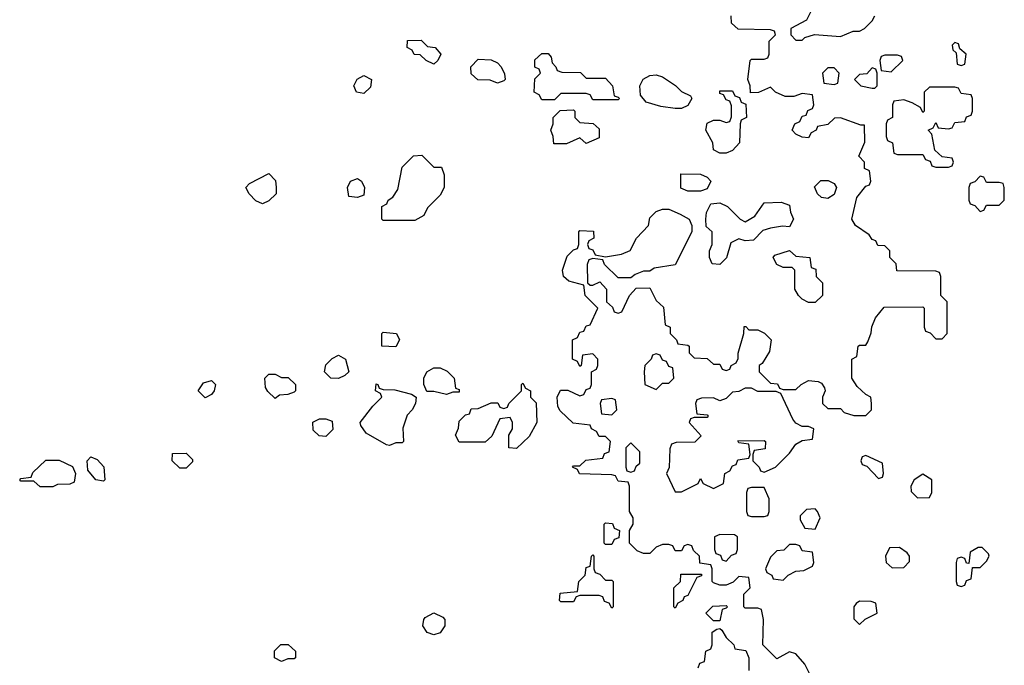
# Model space of a CAD drawing. Header units: inches. Extents: x 2735672 to 2903319, y 894031 to 1029782.
# Tile 8 of 167: x 2749566 to 2752666, y 1010406 to 1012438. Entities that reach past the tile are written whole.
import ezdxf

# ---------------------------------------------------------------- set-up
doc = ezdxf.new("R2010")
doc.units = ezdxf.units.IN
doc.header["$MEASUREMENT"] = 0
doc.layers.add('C7041', color=7, linetype='Continuous')
doc.layers.add('C7051', color=7, linetype='Continuous')

msp = doc.modelspace()

# ---------------------------------------------------------------- linework, layer by layer
at = {"layer": 'C7041', "color": 4, "elevation": 16}
for points in [[(2749630, 1010968), (2749610, 1010986), (2749570, 1010986), (2749566, 1010990), (2749570, 1010994), (2749602, 1010998), (2749607.3, 1011012.7), (2749648.4, 1011051.6), (2749690, 1011052), (2749732, 1011032), (2749742, 1011010), (2749738, 1010982), (2749723.6, 1010976.4), (2749685.4, 1010974.6), (2749670, 1010968)], [(2749830, 1010986), (2749806, 1010990), (2749780.4, 1011020.4), (2749778, 1011050), (2749790, 1011062), (2749810, 1011054), (2749830.9, 1011030.9), (2749834, 1010990)]]:
    msp.add_lwpolyline(points, close=True, dxfattribs=at)
at = {"layer": 'C7051', "color": 4, "elevation": 16}
for points in [[(2752063.6, 1012476.4), (2752043.6, 1012436.4), (2751994, 1012410), (2751994, 1012390), (2752010, 1012374), (2752030, 1012374), (2752038, 1012382), (2752068.7, 1012391.3), (2752150, 1012384.7), (2752190, 1012402), (2752210, 1012402), (2752226, 1012410), (2752250, 1012434), (2752258, 1012450)], [(2752058, 1010370), (2752038, 1010410), (2752010, 1010442), (2751990, 1010448.7), (2751950, 1010426), (2751906, 1010470), (2751908, 1010550), (2751902, 1010582), (2751890, 1010586), (2751850, 1010586), (2751846, 1010590), (2751846, 1010630), (2751866, 1010650), (2751862, 1010682), (2751830, 1010686), (2751812.7, 1010667.3), (2751790, 1010658), (2751770, 1010658), (2751750, 1010666), (2751746, 1010670), (2751746, 1010710), (2751742, 1010722), (2751707.3, 1010727.3), (2751706, 1010750), (2751687.3, 1010767.3), (2751682, 1010782), (2751670, 1010786), (2751658, 1010782), (2751650, 1010766), (2751630, 1010766), (2751622, 1010782), (2751610, 1010786), (2751590, 1010786), (2751570, 1010778), (2751550, 1010758), (2751530, 1010758), (2751510, 1010766), (2751486, 1010790), (2751486, 1010830), (2751498, 1010850), (2751498, 1010870), (2751486, 1010890), (2751486, 1010970), (2751482, 1010982), (2751450, 1010986), (2751442, 1011002), (2751430, 1011006), (2751328.4, 1011008.4), (2751322, 1011022), (2751306, 1011030), (2751310, 1011034), (2751330, 1011034), (2751348.4, 1011051.6), (2751402, 1011058), (2751407.3, 1011072.7), (2751422, 1011078), (2751426, 1011110), (2751410, 1011126), (2751390, 1011126), (2751382, 1011142), (2751366, 1011150), (2751362, 1011162), (2751308.4, 1011168.4), (2751267.3, 1011207.3), (2751260.4, 1011220.4), (2751258, 1011250), (2751268.4, 1011271.6), (2751291.6, 1011271.6), (2751330, 1011254), (2751342, 1011258), (2751350, 1011274), (2751362, 1011278), (2751366, 1011290), (2751366, 1011330), (2751382, 1011338), (2751386, 1011350), (2751386, 1011370), (2751370, 1011386), (2751338, 1011382), (2751334, 1011350), (2751330, 1011346), (2751322, 1011362), (2751306, 1011370), (2751306, 1011430), (2751322, 1011438), (2751330, 1011454), (2751342, 1011458), (2751350, 1011474), (2751362, 1011478), (2751386, 1011530), (2751346, 1011570), (2751342, 1011602), (2751294.6, 1011614.6), (2751278, 1011630), (2751275.3, 1011650), (2751290, 1011694), (2751310, 1011714), (2751322, 1011718), (2751326, 1011730), (2751326, 1011770), (2751330, 1011774), (2751372.7, 1011772.7), (2751374, 1011750), (2751358, 1011742), (2751354, 1011730), (2751358, 1011718), (2751370, 1011714), (2751378, 1011698), (2751410, 1011692), (2751460.4, 1011699.6), (2751488.4, 1011711.6), (2751508, 1011750), (2751546, 1011790), (2751550, 1011814), (2751570, 1011834), (2751590, 1011842), (2751610, 1011842), (2751645.4, 1011825.4), (2751674, 1011810), (2751682, 1011790), (2751682, 1011770), (2751630, 1011666), (2751563.6, 1011656.4), (2751550, 1011646), (2751530, 1011646), (2751503.6, 1011636.4), (2751490, 1011626), (2751450, 1011626), (2751407.3, 1011667.3), (2751402, 1011682), (2751370, 1011686), (2751358, 1011682), (2751352.7, 1011667.3), (2751354, 1011610), (2751362, 1011602), (2751370, 1011602), (2751392.7, 1011612.7), (2751414, 1011590), (2751414, 1011550), (2751432.7, 1011532.7), (2751438, 1011518), (2751450, 1011514), (2751462, 1011518), (2751486, 1011570), (2751507.3, 1011592.7), (2751550, 1011594), (2751570, 1011554), (2751592.7, 1011532.7), (2751598, 1011478), (2751614, 1011470), (2751614, 1011450), (2751634, 1011430), (2751638, 1011418), (2751670, 1011414), (2751674, 1011410), (2751674, 1011390), (2751690, 1011374), (2751730, 1011372), (2751750, 1011354), (2751770, 1011354), (2751778, 1011338), (2751790, 1011334), (2751802, 1011338), (2751806, 1011350), (2751822, 1011358), (2751828, 1011372), (2751828, 1011388), (2751846, 1011450), (2751847.3, 1011472.7), (2751852.7, 1011472.7), (2751862, 1011462), (2751890, 1011462), (2751911.1, 1011451.1), (2751932, 1011430), (2751926.4, 1011393.6), (2751903.6, 1011356.4), (2751894, 1011350), (2751894, 1011330), (2751930, 1011294), (2751951.6, 1011291.6), (2751958, 1011278), (2751970, 1011274), (2752010, 1011274), (2752026, 1011290), (2752050, 1011302), (2752079.6, 1011299.6), (2752090, 1011294), (2752099.6, 1011279.6), (2752102, 1011270), (2752094, 1011250), (2752094, 1011230), (2752110, 1011214), (2752150, 1011214), (2752162, 1011202), (2752192.7, 1011192.7), (2752230, 1011192), (2752248, 1011210), (2752248, 1011230), (2752246, 1011250), (2752230, 1011258), (2752203.1, 1011283.1), (2752186, 1011310), (2752186, 1011370), (2752202, 1011378), (2752206, 1011410), (2752210, 1011414), (2752230, 1011414), (2752236.4, 1011423.6), (2752247.3, 1011452.7), (2752248.4, 1011471.6), (2752260.4, 1011499.6), (2752287.3, 1011532.7), (2752410, 1011534), (2752414, 1011530), (2752414, 1011470), (2752418, 1011458), (2752432.7, 1011452.7), (2752450, 1011434), (2752470, 1011434), (2752486, 1011450), (2752486, 1011550), (2752466, 1011570), (2752466, 1011630), (2752462, 1011642), (2752450, 1011646), (2752327.3, 1011647.3), (2752326, 1011670), (2752306, 1011690), (2752306, 1011710), (2752290, 1011726), (2752267.3, 1011727.3), (2752262, 1011742), (2752250, 1011746), (2752240.4, 1011760.4), (2752198, 1011790), (2752186, 1011810), (2752202, 1011878), (2752230, 1011914), (2752242, 1011918), (2752246, 1011930), (2752242, 1011962), (2752226, 1011970), (2752226, 1011990), (2752208, 1012008), (2752227.3, 1012052.7), (2752226, 1012106), (2752214, 1012106), (2752150, 1012128.7), (2752131.6, 1012128.4), (2752110, 1012108), (2752078, 1012102), (2752074, 1012090), (2752058, 1012082), (2752050, 1012066), (2752030, 1012068), (2752010, 1012078), (2751998, 1012090), (2752006, 1012110), (2752022, 1012118), (2752030, 1012134), (2752042, 1012138), (2752047.3, 1012152.7), (2752062, 1012158), (2752066, 1012170), (2752062, 1012202), (2752030, 1012206), (2752003.6, 1012196.4), (2751976.4, 1012196.4), (2751946, 1012210), (2751930, 1012226), (2751891.6, 1012208.4), (2751867.3, 1012207.3), (2751866, 1012230), (2751858, 1012250), (2751866, 1012310), (2751870, 1012314), (2751910, 1012314), (2751922, 1012318), (2751926, 1012330), (2751926, 1012370), (2751946, 1012390), (2751942, 1012402), (2751930, 1012406), (2751828.4, 1012408.4), (2751807.3, 1012427.3), (2751806, 1012450)], [(2751702, 1010398), (2751707.3, 1010412.7), (2751722, 1010418), (2751726, 1010450), (2751742, 1010458), (2751746, 1010470), (2751746, 1010510), (2751760.4, 1010519.6), (2751770, 1010522), (2751776.9, 1010516.9), (2751790, 1010494), (2751814, 1010470), (2751818, 1010458), (2751852.7, 1010452.7), (2751862, 1010430), (2751862, 1010390)]]:
    msp.add_lwpolyline(points, dxfattribs=at)
for points in [[(2750870, 1012298), (2750846, 1012310), (2750827.3, 1012327.3), (2750808, 1012328), (2750802, 1012342), (2750786, 1012350), (2750787.3, 1012372.7), (2750830, 1012374), (2750850, 1012354), (2750874, 1012350), (2750892, 1012330), (2750882, 1012310)], [(2752510, 1012366), (2752502, 1012358), (2752503.6, 1012343.6), (2752514, 1012334), (2752518, 1012298), (2752530, 1012294), (2752542, 1012298), (2752546, 1012330), (2752526, 1012346), (2752522, 1012362)], [(2751070, 1012238), (2751047.3, 1012247.3), (2751008.4, 1012248.4), (2750987.3, 1012267.3), (2750986, 1012290), (2751010, 1012314), (2751050, 1012312), (2751070, 1012302), (2751082, 1012290), (2751092.7, 1012267.3), (2751094, 1012250), (2751090, 1012246)], [(2751350, 1012254), (2751410, 1012254), (2751432, 1012230), (2751438, 1012198), (2751450, 1012194), (2751454, 1012190), (2751450, 1012186), (2751370, 1012186), (2751362, 1012202), (2751350, 1012206), (2751270, 1012206), (2751250, 1012186), (2751210, 1012186), (2751202, 1012202), (2751186, 1012210), (2751188.4, 1012251.6), (2751206, 1012270), (2751202, 1012282), (2751188.4, 1012288.4), (2751188.4, 1012311.6), (2751210, 1012332), (2751230, 1012332), (2751239.6, 1012319.6), (2751242, 1012302), (2751254, 1012290), (2751258, 1012278), (2751272.7, 1012272.7), (2751331.6, 1012271.6)], [(2752330, 1012326), (2752290, 1012326), (2752278, 1012322), (2752274, 1012310), (2752278, 1012278), (2752310, 1012274), (2752346, 1012310), (2752342, 1012322)], [(2752130, 1012286), (2752110, 1012286), (2752094, 1012270), (2752098, 1012238), (2752130, 1012234), (2752142, 1012238), (2752146, 1012270)], [(2752250, 1012286), (2752232.7, 1012267.3), (2752210, 1012266), (2752194, 1012250), (2752214, 1012230), (2752250, 1012222), (2752258, 1012222), (2752266, 1012230), (2752266, 1012270), (2752262, 1012282)], [(2750650, 1012206), (2750626, 1012210), (2750618, 1012230), (2750629, 1012251), (2750650, 1012262), (2750674, 1012250), (2750670, 1012226)], [(2751630, 1012158), (2751584.7, 1012164.7), (2751538, 1012178), (2751520.4, 1012200.4), (2751518, 1012230), (2751528.9, 1012251.1), (2751550, 1012262), (2751570, 1012264.7), (2751590, 1012258), (2751631.1, 1012231.1), (2751650, 1012212), (2751678, 1012198), (2751682, 1012190), (2751670, 1012168), (2751650, 1012158)], [(2751770, 1012018), (2751750, 1012028), (2751748, 1012050), (2751726, 1012090), (2751730, 1012112), (2751750, 1012122), (2751770, 1012122), (2751790, 1012114), (2751802, 1012118), (2751807.3, 1012132.7), (2751807.3, 1012167.3), (2751802, 1012182), (2751790, 1012186), (2751782, 1012202), (2751770, 1012206), (2751770, 1012214), (2751810, 1012214), (2751818, 1012198), (2751832.7, 1012192.7), (2751838, 1012178), (2751852, 1012172), (2751854, 1012130), (2751838, 1012122), (2751834, 1012110), (2751832, 1012050), (2751810, 1012026), (2751790, 1012018)], [(2752510, 1012226), (2752430, 1012226), (2752414, 1012210), (2752414, 1012150), (2752410, 1012146), (2752402, 1012162), (2752376.4, 1012176.4), (2752350, 1012186), (2752318, 1012182), (2752314, 1012170), (2752314, 1012130), (2752298, 1012122), (2752294, 1012110), (2752294, 1012070), (2752298, 1012058), (2752314, 1012050), (2752318, 1012018), (2752330, 1012014), (2752410, 1012014), (2752418, 1011998), (2752432.7, 1011992.7), (2752438, 1011978), (2752450, 1011974), (2752490, 1011974), (2752502, 1011978), (2752506, 1011990), (2752502, 1012002), (2752470, 1012006), (2752447.3, 1012027.3), (2752438, 1012078), (2752426, 1012090), (2752442, 1012098), (2752450, 1012114), (2752458, 1012098), (2752490, 1012094), (2752502, 1012098), (2752510, 1012114), (2752542, 1012118), (2752547.3, 1012132.7), (2752562, 1012138), (2752566, 1012150), (2752566, 1012190), (2752562, 1012202), (2752530, 1012206), (2752522, 1012222)], [(2751350, 1012048), (2751330, 1012066), (2751287.3, 1012047.3), (2751247.3, 1012047.3), (2751246, 1012070), (2751238, 1012090), (2751246, 1012110), (2751246, 1012130), (2751267.3, 1012152.7), (2751310, 1012154), (2751314, 1012150), (2751314, 1012130), (2751330, 1012114), (2751371.6, 1012111.6), (2751390, 1012094), (2751390, 1012066)], [(2750870, 1011974), (2750894, 1011974), (2750902, 1011950), (2750902, 1011910), (2750890, 1011886), (2750850, 1011846), (2750838, 1011822), (2750810, 1011806), (2750710, 1011806), (2750706, 1011810), (2750706, 1011850), (2750722, 1011858), (2750726, 1011870), (2750740.4, 1011879.6), (2750756.4, 1011903.6), (2750770, 1011974), (2750806, 1012010), (2750832, 1012012)], [(2750330, 1011858), (2750310, 1011868), (2750288, 1011890), (2750278, 1011910), (2750290, 1011922), (2750350, 1011954), (2750371.6, 1011931.6), (2750374, 1011910), (2750374, 1011890), (2750350, 1011868)], [(2750630, 1011878), (2750602, 1011882), (2750598, 1011910), (2750608, 1011930), (2750630, 1011938), (2750642, 1011930), (2750652, 1011910), (2750650, 1011886)], [(2751670, 1011898), (2751647.3, 1011907.3), (2751647.3, 1011952.7), (2751710, 1011952), (2751730, 1011942), (2751742, 1011930), (2751730, 1011906), (2751710, 1011898)], [(2752590, 1011946), (2752572.7, 1011927.3), (2752558, 1011922), (2752554, 1011910), (2752554, 1011870), (2752558, 1011858), (2752572.7, 1011852.7), (2752590, 1011834), (2752602, 1011838), (2752610, 1011854), (2752650, 1011854), (2752666, 1011870), (2752666, 1011910), (2752662, 1011922), (2752650, 1011926), (2752610, 1011926), (2752602, 1011942)], [(2752110, 1011875.3), (2752090, 1011878), (2752078, 1011890), (2752068.4, 1011911.6), (2752088.4, 1011931.6), (2752111.6, 1011931.6), (2752130, 1011922), (2752138, 1011910), (2752130, 1011888)], [(2751990, 1011786), (2751968, 1011788), (2751930, 1011782), (2751906, 1011774), (2751876, 1011744), (2751850, 1011742), (2751830, 1011748), (2751804.7, 1011735.3), (2751791.6, 1011688.4), (2751770, 1011668), (2751746, 1011670), (2751738, 1011690), (2751738, 1011710), (2751746, 1011730), (2751746, 1011770), (2751727.3, 1011787.3), (2751726, 1011810), (2751728.4, 1011831.6), (2751742, 1011858), (2751770, 1011862), (2751794, 1011850), (2751834, 1011810), (2751850, 1011802), (2751880.4, 1011819.6), (2751910, 1011862), (2751963.6, 1011863.6), (2751990, 1011854), (2751992.7, 1011832.7), (2752002, 1011810)], [(2752050, 1011548), (2752030, 1011558), (2752018, 1011570), (2752006, 1011590), (2752006, 1011650), (2751998, 1011658), (2751970, 1011658), (2751950, 1011668), (2751938, 1011690), (2751943.1, 1011696.9), (2751990, 1011712), (2752010, 1011694), (2752054, 1011690), (2752058, 1011658), (2752072.7, 1011652.7), (2752074, 1011630), (2752094, 1011610), (2752094, 1011570), (2752070, 1011548)], [(2750750, 1011408), (2750706, 1011410), (2750706, 1011450), (2750710, 1011454), (2750752, 1011450), (2750762, 1011430)], [(2750570, 1011308.7), (2750546, 1011310), (2750526, 1011330), (2750530, 1011352), (2750550, 1011372), (2750570, 1011382), (2750592, 1011370), (2750602, 1011330), (2750590, 1011318)], [(2751570, 1011386), (2751558, 1011382), (2751554, 1011370), (2751534, 1011350), (2751532, 1011330), (2751534, 1011290), (2751570, 1011274), (2751590, 1011294), (2751610, 1011294), (2751626, 1011310), (2751622, 1011342), (2751610, 1011346), (2751602, 1011362), (2751590, 1011366), (2751582, 1011382)], [(2750370, 1011246), (2750347.3, 1011267.3), (2750340.4, 1011280.4), (2750338, 1011310), (2750350, 1011322), (2750370, 1011322), (2750390, 1011312), (2750411.6, 1011311.6), (2750434, 1011290), (2750434, 1011270), (2750430, 1011266), (2750410, 1011258), (2750383.6, 1011256.4)], [(2750910, 1011258), (2750870, 1011268), (2750848, 1011268), (2750838, 1011290), (2750838, 1011310), (2750848, 1011330), (2750870, 1011342), (2750890, 1011342), (2750911.6, 1011331.6), (2750934, 1011310), (2750938, 1011278), (2750950, 1011274), (2750950, 1011266), (2750930, 1011266)], [(2750150, 1011248), (2750128, 1011270), (2750144.7, 1011295.3), (2750170, 1011302), (2750182, 1011290), (2750178, 1011270), (2750170, 1011258)], [(2750730, 1011098), (2750720.4, 1011100.4), (2750656.4, 1011136.4), (2750640.4, 1011160.4), (2750638, 1011170), (2750678, 1011222), (2750706, 1011250), (2750702, 1011262), (2750686, 1011270), (2750688.4, 1011291.6), (2750694, 1011290), (2750698, 1011278), (2750710, 1011274), (2750747.3, 1011272.7), (2750799.6, 1011259.6), (2750814, 1011250), (2750812, 1011230), (2750802, 1011210), (2750786.4, 1011193.6), (2750772.7, 1011152.7), (2750774, 1011110), (2750770, 1011106), (2750750, 1011106)], [(2751130, 1011088), (2751106, 1011090), (2751106, 1011130), (2751118, 1011150), (2751118, 1011170), (2751110, 1011186), (2751078, 1011182), (2751052.7, 1011127.3), (2751031.6, 1011108.4), (2750950, 1011108), (2750938, 1011130), (2750947.3, 1011152.7), (2750950, 1011174), (2750970, 1011194), (2750982, 1011198), (2750987.3, 1011212.7), (2751010, 1011214), (2751050, 1011232), (2751071.6, 1011231.6), (2751078, 1011218), (2751090, 1011214), (2751102, 1011218), (2751106, 1011230), (2751146, 1011270), (2751146, 1011290), (2751150, 1011294), (2751158, 1011278), (2751174, 1011270), (2751174, 1011250), (2751191.6, 1011231.6), (2751194, 1011170), (2751170, 1011126)], [(2751870, 1011278), (2751850, 1011278), (2751830, 1011268), (2751810, 1011266), (2751790, 1011246), (2751770, 1011238), (2751750, 1011248), (2751712.7, 1011247.3), (2751698, 1011242), (2751694, 1011230), (2751698, 1011198), (2751730, 1011194), (2751734, 1011190), (2751730, 1011186), (2751690, 1011186), (2751678, 1011182), (2751674, 1011170), (2751712, 1011128), (2751691.6, 1011108.4), (2751632.7, 1011107.3), (2751618, 1011102), (2751612.7, 1011087.3), (2751611.1, 1011028.9), (2751602, 1011010), (2751630, 1010952), (2751650, 1010952), (2751702, 1010978), (2751710, 1010994), (2751718, 1010978), (2751750, 1010962), (2751782, 1010978), (2751786, 1011010), (2751802, 1011018), (2751810, 1011034), (2751822, 1011038), (2751827.3, 1011052.7), (2751862, 1011058), (2751866, 1011070), (2751862, 1011102), (2751830, 1011106), (2751827.3, 1011112.7), (2751910, 1011114), (2751914, 1011110), (2751912.7, 1011087.3), (2751878, 1011082), (2751874, 1011070), (2751874, 1011050), (2751894, 1011030), (2751898, 1011018), (2751910, 1011014), (2751946, 1011030), (2751990, 1011074), (2752010, 1011102), (2752030, 1011114), (2752062, 1011118), (2752066, 1011150), (2752050, 1011158), (2752030, 1011158), (2752010, 1011168), (2752000.2, 1011180.2), (2751962, 1011262), (2751947.3, 1011267.3), (2751890, 1011268)], [(2751430, 1011246), (2751398, 1011242), (2751394, 1011230), (2751398, 1011198), (2751430, 1011194), (2751446, 1011210), (2751442, 1011242)], [(2750530, 1011126), (2750508.4, 1011128.4), (2750490, 1011146), (2750488.9, 1011171.1), (2750510, 1011182), (2750530, 1011182), (2750550, 1011174), (2750551.6, 1011148.4)], [(2751490, 1011106), (2751474, 1011090), (2751474, 1011030), (2751478, 1011018), (2751490, 1011014), (2751502, 1011018), (2751507.3, 1011032.7), (2751518, 1011042), (2751518, 1011078)], [(2750070, 1011026), (2750046, 1011050), (2750047.3, 1011072.7), (2750090, 1011074), (2750110, 1011054), (2750110, 1011046), (2750090, 1011026)], [(2752230, 1011066), (2752218, 1011062), (2752214, 1011050), (2752218, 1011038), (2752232.7, 1011032.7), (2752270, 1010994), (2752282, 1010998), (2752286, 1011010), (2752282, 1011042)], [(2752410, 1011008), (2752382, 1010990), (2752372, 1010970), (2752372.7, 1010952.7), (2752392.7, 1010932.7), (2752430, 1010934), (2752438, 1010950), (2752438, 1010990)], [(2751910, 1010966), (2751870, 1010966), (2751858, 1010962), (2751854, 1010950), (2751854, 1010890), (2751858, 1010878), (2751870, 1010874), (2751910, 1010874), (2751922, 1010878), (2751926, 1010890), (2751926, 1010930)], [(2752070, 1010898), (2752043.6, 1010896.4), (2752023.6, 1010876.4), (2752023.6, 1010863.6), (2752038, 1010838), (2752070, 1010834), (2752086, 1010870), (2752078, 1010890)], [(2751410, 1010786), (2751406, 1010790), (2751406, 1010850), (2751410, 1010854), (2751432.7, 1010852.7), (2751438, 1010838), (2751454, 1010830), (2751452.7, 1010807.3), (2751438, 1010802), (2751430, 1010786)], [(2751770, 1010818), (2751754, 1010810), (2751754, 1010770), (2751758, 1010758), (2751772.7, 1010752.7), (2751778, 1010738), (2751790, 1010734), (2751807.3, 1010752.7), (2751822, 1010758), (2751826, 1010770), (2751826, 1010810), (2751816.4, 1010816.4)], [(2752010, 1010786), (2751990, 1010786), (2751971.6, 1010768.4), (2751950, 1010766), (2751930, 1010746), (2751914, 1010710), (2751918, 1010698), (2751934, 1010690), (2751938, 1010678), (2751970, 1010674), (2751986, 1010690), (2752010, 1010702), (2752035.3, 1010704.7), (2752062, 1010718), (2752066, 1010730), (2752062, 1010762), (2752030, 1010766), (2752022, 1010782)], [(2752336.4, 1010776.4), (2752304.7, 1010775.3), (2752292, 1010750), (2752294, 1010730), (2752312.7, 1010712.7), (2752350, 1010714), (2752367.3, 1010732.7), (2752368, 1010750), (2752360.4, 1010760.4)], [(2752596.4, 1010776.4), (2752583.6, 1010776.4), (2752558, 1010762), (2752554, 1010726), (2752547.3, 1010727.3), (2752542, 1010742), (2752530, 1010746), (2752518, 1010742), (2752514, 1010730), (2752514, 1010670), (2752518, 1010658), (2752530, 1010654), (2752542, 1010658), (2752547.3, 1010672.7), (2752562, 1010678), (2752566, 1010714), (2752590, 1010714), (2752610, 1010734), (2752618, 1010750), (2752616.4, 1010756.4)], [(2751410, 1010674), (2751430, 1010674), (2751434, 1010670), (2751434, 1010590), (2751430, 1010586), (2751422, 1010602), (2751407.3, 1010607.3), (2751402, 1010622), (2751390, 1010626), (2751330, 1010626), (2751318, 1010622), (2751310, 1010606), (2751270, 1010606), (2751266, 1010610), (2751267.3, 1010632.7), (2751322, 1010638), (2751326, 1010670), (2751346, 1010690), (2751350, 1010714), (2751362, 1010718), (2751366, 1010750), (2751370, 1010754), (2751374, 1010750), (2751374, 1010710), (2751378, 1010698), (2751392.7, 1010692.7)], [(2751630, 1010586), (2751626, 1010590), (2751626, 1010650), (2751646, 1010670), (2751647.3, 1010692.7), (2751712.7, 1010692.7), (2751712.7, 1010687.3), (2751698, 1010682), (2751670, 1010626), (2751658, 1010622), (2751654, 1010610), (2751638, 1010602)], [(2752210, 1010608), (2752199.6, 1010600.4), (2752192, 1010590), (2752192.7, 1010552.7), (2752210, 1010534), (2752228.4, 1010551.6), (2752266, 1010570), (2752262, 1010602), (2752247.3, 1010607.3)], [(2750870, 1010502), (2750848.9, 1010508.9), (2750835.3, 1010530), (2750838, 1010550), (2750843.1, 1010556.9), (2750870, 1010571.3), (2750898, 1010558), (2750904.7, 1010550), (2750904.7, 1010530), (2750890, 1010508)], [(2751750, 1010546), (2751726, 1010570), (2751748.4, 1010591.6), (2751790, 1010594), (2751794, 1010590), (2751790, 1010586), (2751778, 1010582), (2751770, 1010546)], [(2750390, 1010418), (2750368, 1010430), (2750368.4, 1010451.6), (2750388.4, 1010471.6), (2750411.6, 1010471.6), (2750434, 1010450), (2750434, 1010430), (2750430, 1010426), (2750410, 1010426)]]:
    msp.add_lwpolyline(points, close=True, dxfattribs=at)

doc.saveas('drawing.dxf')
